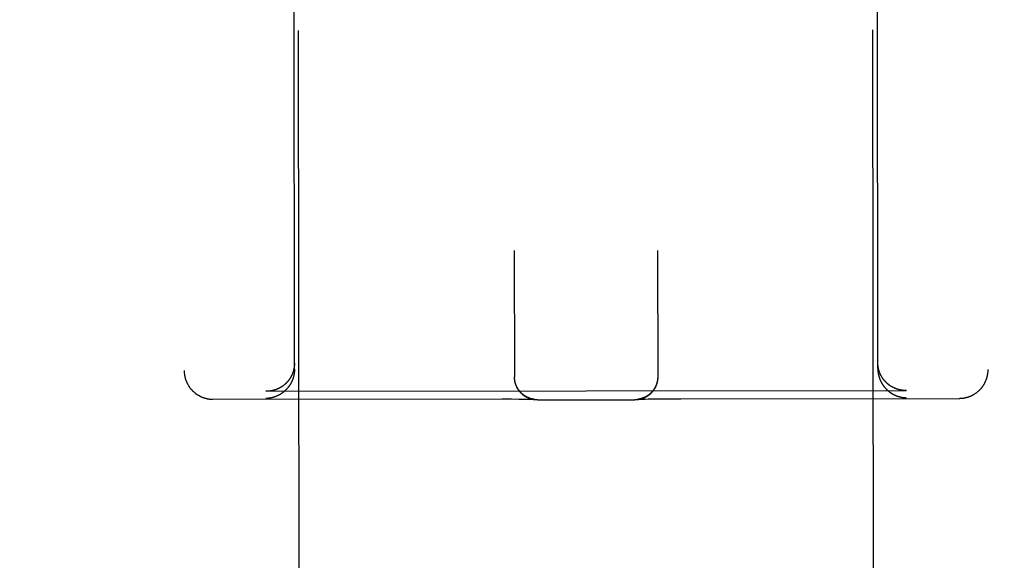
# Model space of a CAD drawing. Header units: inches. Extents: x 0 to 255, y -1 to 165.
# Tile 46 of 76: x 78.51 to 79.581, y 122.521 to 123.109. Entities that reach past the tile are written whole.
import ezdxf

# ---------------------------------------------------------------- set-up
doc = ezdxf.new("R2010")
doc.units = ezdxf.units.IN
doc.header["$LTSCALE"] = 14.034771
doc.header["$MEASUREMENT"] = 0
doc.linetypes.add('HIDDEN', pattern=[0.2, 0.1, -0.1])
doc.layers.get('0').update_dxf_attribs({"linetype": 'CONTINUOUS'})
for name, color, linetype in [('02___PRT_ALL_AXES', 7, 'CONTINUOUS'), ('DEFAULT_2', 8, 'HIDDEN'), ('DIMENSIONS', 7, 'CONTINUOUS')]:
    doc.layers.add(name, color=color, linetype=linetype)
doc.styles.get("Standard").update_dxf_attribs({"font": 'txt', "width": 0.8})
doc.dimstyles.new('DIMSTYLE_3', dxfattribs={"dimtxt": 1.170815, "dimasz": 1.501045, "dimexe": 0.09, "dimexo": 0.07, "dimgap": 0.039, "dimtad": 0, "dimtih": 1, "dimtoh": 1, "dimzin": 4, "dimdsep": 46, "dimtxsty": 'Standard', "dimblk": '_FILLED', "dimblk1": '_FILLED', "dimblk2": '_FILLED', "dimcen": 0.09, "dimadec": 0, "dimazin": 0, "dimtfac": 1, "dimtofl": 0, "dimtmove": 0, "dimatfit": 3, "dimldrblk": '_FILLED', "dimfxl": 0, "dimtolj": 1, "dimtzin": 4, "dimarcsym": 0})

# ---------------------------------------------------------------- blocks, each defined once
blk = doc.blocks.new('_FILLED')
at = {"color": 0, "linetype": 'ByBlock'}
blk.add_solid([(0, 0), (-1, 0.2), (-1, -0.2)], dxfattribs=at)
blk = doc.blocks.new('*D14')
at = {"layer": 'DIMENSIONS', "color": 2, "linetype": 'Continuous'}
for p, q in [((78.3576, 106.468), (75.3661, 106.468)), ((81.9826, 106.468), (84.9847, 106.468))]:
    blk.add_line(p, q, dxfattribs=at)
at = {"layer": 'DIMENSIONS', "color": 2, "linetype": 'Continuous', "xscale": 1.5010450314, "yscale": 1.5010450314, "zscale": 1.5010450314}
blk.add_blockref('_FILLED', (78.3576, 106.468), dxfattribs=at)
at = {"layer": 'DIMENSIONS', "color": 2, "linetype": 'Continuous', "xscale": 1.5010450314, "yscale": 1.5010450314, "zscale": 1.5010450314, "rotation": 180}
blk.add_blockref('_FILLED', (81.9826, 106.468), dxfattribs=at)
at = {"layer": 'DIMENSIONS', "color": 2, "linetype": 'Continuous', "insert": (74.7807, 107.0534), "char_height": 1.17082, "width": 3.746608, "attachment_point": 3, "line_spacing_factor": 0.9}
blk.add_mtext('3.63', dxfattribs=at)
blk = doc.blocks.new('*D17')
at = {"layer": 'DIMENSIONS', "color": 2, "linetype": 'Continuous'}
for p, q in [((68.9991, 124.767), (68.9991, 129.2729)), ((68.9991, 129.2729), (70.29, 129.2729)), ((68.9991, 123.642), (68.9991, 120.6399))]:
    blk.add_line(p, q, dxfattribs=at)
at = {"layer": 'DIMENSIONS', "color": 2, "linetype": 'Continuous', "xscale": 1.5010450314, "yscale": 1.5010450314, "zscale": 1.5010450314}
for p, rotation in [((68.9991, 124.767), 270), ((68.9991, 123.642), 90)]:
    blk.add_blockref('_FILLED', p, dxfattribs=dict(at, rotation=rotation))
at = {"layer": 'DIMENSIONS', "color": 2, "linetype": 'Continuous', "insert": (70.8754, 129.8583), "char_height": 1.17082, "width": 3.746608, "attachment_point": 1, "line_spacing_factor": 0.9}
blk.add_mtext('1.13', dxfattribs=at)

msp = doc.modelspace()

# ---------------------------------------------------------------- linework, layer by layer
at = {"layer": '02___PRT_ALL_AXES', "color": 8, "linetype": 'HIDDEN'}
for p, q in [((78.8577, 85.2039), (78.8124, 123.7039)), ((79.4827, 85.2046), (79.4374, 123.7046))]:
    msp.add_line(p, q, dxfattribs=at)
at = {"layer": 'DEFAULT_2', "color": 8, "linetype": 'HIDDEN'}
for p, q in [((78.6863, 124.6226), (78.6886, 122.7273)), ((79.5613, 124.6236), (79.5636, 122.7283)), ((78.8086, 122.7286), (78.8074, 123.7038)), ((79.4436, 122.7294), (79.4424, 123.7045)), ((79.0479, 122.8579), (79.0481, 122.7201)), ((79.2039, 122.8581), (79.2041, 122.7203)), ((79.0481, 122.7198), (79.0481, 122.7205)), ((79.0481, 122.7194), (79.0481, 122.7201)), ((79.0481, 122.719), (79.0481, 122.7198)), ((79.0481, 122.7187), (79.0481, 122.7194)), ((79.0481, 122.7183), (79.0481, 122.719)), ((79.2041, 122.7196), (79.204, 122.7188)), ((79.2041, 122.7207), (79.2041, 122.7199)), ((79.2041, 122.7203), (79.2041, 122.7196)), ((79.2041, 122.72), (79.2041, 122.7192)), ((78.7779, 122.7046), (78.7773, 122.7046)), ((78.7779, 122.7046), (79.4743, 122.7054)), ((79.4748, 122.7054), (79.4743, 122.7054)), ((78.7199, 122.696), (79.0346, 122.6963)), ((79.0346, 122.6963), (79.045, 122.6963)), ((79.045, 122.6963), (79.0528, 122.6962)), ((79.0528, 122.6962), (79.0582, 122.6961)), ((79.0582, 122.6961), (79.0618, 122.6961)), ((79.0618, 122.6961), (79.0641, 122.696)), ((79.0641, 122.696), (79.0658, 122.696)), ((79.0658, 122.696), (79.0671, 122.6959)), ((79.0671, 122.6959), (79.0679, 122.6959)), ((79.0678, 122.6961), (79.0677, 122.6961)), ((79.068, 122.6961), (79.0678, 122.6961)), ((79.0679, 122.6959), (79.0685, 122.6959)), ((79.0682, 122.696), (79.068, 122.6961)), ((79.0683, 122.696), (79.0682, 122.696)), ((79.0685, 122.696), (79.0683, 122.696)), ((79.0686, 122.696), (79.0685, 122.696)), ((79.0685, 122.6959), (79.069, 122.6958)), ((79.0688, 122.6959), (79.0686, 122.696)), ((79.0689, 122.6959), (79.0688, 122.6959)), ((79.069, 122.6959), (79.0689, 122.6959)), ((79.0691, 122.6959), (79.069, 122.6959)), ((79.069, 122.6958), (79.0694, 122.6958)), ((79.0693, 122.6959), (79.0691, 122.6959)), ((79.0694, 122.6959), (79.0693, 122.6959)), ((79.0695, 122.6958), (79.0694, 122.6959)), ((79.0694, 122.6958), (79.0696, 122.6958)), ((79.0696, 122.6958), (79.0695, 122.6958)), ((79.0696, 122.6958), (79.0698, 122.6958)), ((79.0697, 122.6958), (79.0696, 122.6958)), ((79.0696, 122.6958), (79.0696, 122.6958)), ((79.0698, 122.6958), (79.0697, 122.6958)), ((79.0698, 122.6958), (79.0699, 122.6958)), ((79.0698, 122.6958), (79.0698, 122.6958)), ((79.0699, 122.6958), (79.0699, 122.6958)), ((79.0699, 122.6958), (79.0699, 122.6958)), ((79.0699, 122.6958), (79.0699, 122.6958)), ((79.0731, 122.6952), (79.1792, 122.6953)), ((79.1824, 122.6959), (79.1823, 122.6959)), ((79.1823, 122.6959), (79.1823, 122.6959)), ((79.1823, 122.6959), (79.1823, 122.6959)), ((79.1823, 122.6959), (79.1823, 122.6959)), ((79.1823, 122.6959), (79.1823, 122.6959)), ((79.1823, 122.6959), (79.1824, 122.6959)), ((79.1824, 122.6959), (79.1826, 122.6959)), ((79.1826, 122.696), (79.1825, 122.6959)), ((79.1825, 122.6959), (79.1825, 122.6959)), ((79.1827, 122.696), (79.1826, 122.696)), ((79.1826, 122.6959), (79.1828, 122.696)), ((79.1828, 122.696), (79.1827, 122.696)), ((79.1829, 122.696), (79.1828, 122.696)), ((79.1828, 122.696), (79.1831, 122.696)), ((79.183, 122.696), (79.1829, 122.696)), ((79.1831, 122.696), (79.183, 122.696)), ((79.1833, 122.696), (79.1831, 122.696)), ((79.1831, 122.696), (79.1835, 122.696)), ((79.1834, 122.6961), (79.1833, 122.696)), ((79.1835, 122.6961), (79.1834, 122.6961)), ((79.1837, 122.6961), (79.1835, 122.6961)), ((79.1835, 122.696), (79.1841, 122.696)), ((79.1838, 122.6961), (79.1837, 122.6961)), ((79.184, 122.6962), (79.1838, 122.6961)), ((79.1841, 122.6962), (79.184, 122.6962)), ((79.1843, 122.6962), (79.1841, 122.6962)), ((79.1841, 122.696), (79.1849, 122.696)), ((79.1845, 122.6963), (79.1843, 122.6962)), ((79.1847, 122.6963), (79.1845, 122.6963)), ((79.1849, 122.696), (79.1862, 122.6961)), ((79.1862, 122.6961), (79.1878, 122.6961)), ((79.1878, 122.6961), (79.1902, 122.6962)), ((79.1902, 122.6962), (79.1936, 122.6963)), ((79.1936, 122.6963), (79.199, 122.6964)), ((79.199, 122.6964), (79.2067, 122.6965)), ((79.2067, 122.6965), (79.217, 122.6965)), ((79.217, 122.6965), (79.2291, 122.6966)), ((79.2291, 122.6966), (79.5324, 122.6969))]:
    msp.add_line(p, q, dxfattribs=at)
for points in [[(79.4442, 122.73), (79.4441, 122.7302), (79.4441, 122.7305), (79.444, 122.7308), (79.444, 122.731), (79.4439, 122.7313), (79.4439, 122.7316), (79.4439, 122.7319), (79.4438, 122.7321), (79.4438, 122.7324), (79.4437, 122.7327), (79.4437, 122.733), (79.4437, 122.7332), (79.4437, 122.7335), (79.4436, 122.7338), (79.4436, 122.7341), (79.4436, 122.7344), (79.4436, 122.7346), (79.4436, 122.7349), (79.4436, 122.7352), (79.4436, 122.7355), (79.4436, 122.7358), (79.4436, 122.7361)], [(78.6886, 122.7273), (78.6886, 122.7269), (78.6886, 122.7264), (78.6886, 122.726), (78.6886, 122.7255), (78.6886, 122.7251), (78.6887, 122.7246), (78.6887, 122.7242), (78.6888, 122.7237), (78.6888, 122.7233), (78.6889, 122.7228), (78.689, 122.7224), (78.689, 122.722), (78.6891, 122.7215), (78.6892, 122.7211), (78.6893, 122.7206), (78.6894, 122.7202), (78.6895, 122.7198), (78.6896, 122.7193), (78.6897, 122.7189), (78.6898, 122.7185), (78.69, 122.718), (78.6901, 122.7176), (78.6902, 122.7172), (78.6904, 122.7168), (78.6905, 122.7164), (78.6907, 122.7159), (78.6909, 122.7155), (78.691, 122.7151), (78.6912, 122.7147), (78.6914, 122.7143), (78.6916, 122.7139), (78.6918, 122.7135), (78.692, 122.7131), (78.6922, 122.7127), (78.6924, 122.7123), (78.6926, 122.7119), (78.6928, 122.7115), (78.6931, 122.7111), (78.6933, 122.7107), (78.6935, 122.7104), (78.6938, 122.71), (78.694, 122.7096), (78.6943, 122.7093), (78.6945, 122.7089), (78.6948, 122.7085), (78.6951, 122.7082), (78.6953, 122.7078), (78.6956, 122.7075), (78.6959, 122.7071), (78.6962, 122.7068), (78.6965, 122.7065), (78.6968, 122.7061), (78.6971, 122.7058), (78.6974, 122.7055), (78.6977, 122.7052), (78.698, 122.7049), (78.6983, 122.7046), (78.6987, 122.7043), (78.699, 122.704), (78.6993, 122.7037), (78.6997, 122.7034), (78.7, 122.7031), (78.7003, 122.7028), (78.7007, 122.7025), (78.701, 122.7023), (78.7014, 122.702), (78.7017, 122.7018), (78.7021, 122.7015), (78.7025, 122.7013), (78.7028, 122.701), (78.7032, 122.7008), (78.7036, 122.7005), (78.704, 122.7003), (78.7044, 122.7001), (78.7047, 122.6999), (78.7051, 122.6997), (78.7055, 122.6995), (78.7059, 122.6993), (78.7063, 122.6991), (78.7067, 122.6989), (78.7071, 122.6987), (78.7075, 122.6985), (78.7079, 122.6984), (78.7083, 122.6982), (78.7087, 122.698), (78.7091, 122.6979), (78.7096, 122.6977), (78.71, 122.6976), (78.7104, 122.6974), (78.7108, 122.6973), (78.7112, 122.6972), (78.7116, 122.6971), (78.712, 122.697), (78.7124, 122.6969), (78.7128, 122.6968), (78.7132, 122.6967), (78.7136, 122.6966), (78.714, 122.6965), (78.7144, 122.6965), (78.7148, 122.6964), (78.7151, 122.6963), (78.7155, 122.6963), (78.7159, 122.6962), (78.7163, 122.6962), (78.7166, 122.6962), (78.717, 122.6961), (78.7174, 122.6961), (78.7177, 122.6961), (78.7181, 122.696), (78.7184, 122.696), (78.7188, 122.696), (78.7192, 122.696), (78.7195, 122.696), (78.7199, 122.696)], [(78.8086, 122.7353), (78.8086, 122.735), (78.8086, 122.7348), (78.8085, 122.7345), (78.8085, 122.7342), (78.8085, 122.7339), (78.8085, 122.7336), (78.8085, 122.7333), (78.8085, 122.7331), (78.8085, 122.7328), (78.8084, 122.7325), (78.8084, 122.7322), (78.8084, 122.7319), (78.8083, 122.7317), (78.8083, 122.7314), (78.8083, 122.7311), (78.8082, 122.7308), (78.8082, 122.7306), (78.8082, 122.7303), (78.8081, 122.73), (78.8081, 122.7298), (78.808, 122.7295), (78.808, 122.7292), (78.8079, 122.729), (78.8079, 122.7287), (78.8078, 122.7284), (78.8077, 122.7282), (78.8077, 122.7279), (78.8076, 122.7277), (78.8075, 122.7274), (78.8075, 122.7272), (78.8074, 122.7269), (78.8073, 122.7267), (78.8073, 122.7264), (78.8072, 122.7262), (78.8071, 122.7259), (78.807, 122.7257), (78.807, 122.7254), (78.8069, 122.7252), (78.8068, 122.7249), (78.8067, 122.7247), (78.8066, 122.7245), (78.8065, 122.7242), (78.8064, 122.724), (78.8063, 122.7238), (78.8062, 122.7235), (78.8061, 122.7233), (78.8061, 122.7231), (78.806, 122.7229), (78.8059, 122.7226), (78.8058, 122.7224), (78.8057, 122.7222), (78.8055, 122.722), (78.8054, 122.7217), (78.8053, 122.7215), (78.8052, 122.7213), (78.8051, 122.7211), (78.805, 122.7209), (78.8049, 122.7207), (78.8048, 122.7205), (78.8047, 122.7203), (78.8045, 122.72), (78.8044, 122.7198), (78.8043, 122.7196), (78.8042, 122.7194), (78.8041, 122.7192), (78.8039, 122.719), (78.8038, 122.7188), (78.8037, 122.7186), (78.8036, 122.7185), (78.8034, 122.7183), (78.8033, 122.7181), (78.8032, 122.7179), (78.8031, 122.7177), (78.8029, 122.7175), (78.8028, 122.7173), (78.8027, 122.7171), (78.8025, 122.717), (78.8024, 122.7168), (78.8023, 122.7166), (78.8021, 122.7164), (78.802, 122.7162), (78.8018, 122.7161), (78.8017, 122.7159), (78.8016, 122.7157), (78.8014, 122.7155), (78.8013, 122.7154), (78.8011, 122.7152), (78.801, 122.715), (78.8009, 122.7149), (78.8007, 122.7147), (78.8006, 122.7146), (78.8004, 122.7144), (78.8003, 122.7142), (78.8001, 122.7141), (78.8, 122.7139), (78.7998, 122.7138), (78.7997, 122.7136), (78.7995, 122.7135), (78.7994, 122.7133), (78.7992, 122.7132), (78.799, 122.713), (78.7989, 122.7129), (78.7987, 122.7127), (78.7986, 122.7126), (78.7984, 122.7124), (78.7983, 122.7123), (78.7981, 122.7122), (78.798, 122.712), (78.7978, 122.7119), (78.7976, 122.7118), (78.7975, 122.7116), (78.7973, 122.7115), (78.7971, 122.7114), (78.797, 122.7112), (78.7968, 122.7111), (78.7967, 122.711), (78.7965, 122.7108), (78.7963, 122.7107), (78.7962, 122.7106), (78.796, 122.7105), (78.7958, 122.7104), (78.7957, 122.7102), (78.7955, 122.7101), (78.7953, 122.71), (78.7952, 122.7099), (78.795, 122.7098), (78.7948, 122.7097), (78.7947, 122.7095), (78.7945, 122.7094), (78.7943, 122.7093), (78.7941, 122.7092), (78.794, 122.7091), (78.7938, 122.709), (78.7936, 122.7089), (78.7935, 122.7088), (78.7933, 122.7087), (78.7931, 122.7086), (78.7929, 122.7085), (78.7928, 122.7084), (78.7926, 122.7083), (78.7924, 122.7082), (78.7922, 122.7081), (78.7921, 122.708), (78.7919, 122.7079), (78.7917, 122.7079), (78.7915, 122.7078), (78.7913, 122.7077), (78.7912, 122.7076), (78.791, 122.7075), (78.7908, 122.7074), (78.7906, 122.7073), (78.7905, 122.7073), (78.7903, 122.7072), (78.7901, 122.7071), (78.7899, 122.707), (78.7897, 122.707), (78.7896, 122.7069), (78.7894, 122.7068), (78.7892, 122.7067), (78.789, 122.7067), (78.7888, 122.7066), (78.7887, 122.7065), (78.7885, 122.7065), (78.7883, 122.7064), (78.7881, 122.7063), (78.7879, 122.7063), (78.7878, 122.7062), (78.7876, 122.7061), (78.7874, 122.7061), (78.7872, 122.706), (78.787, 122.706), (78.7868, 122.7059), (78.7867, 122.7059), (78.7865, 122.7058), (78.7863, 122.7058), (78.7861, 122.7057), (78.7859, 122.7057), (78.7857, 122.7056), (78.7856, 122.7056), (78.7854, 122.7055), (78.7852, 122.7055), (78.785, 122.7054), (78.7848, 122.7054), (78.7846, 122.7053), (78.7845, 122.7053), (78.7843, 122.7053), (78.7841, 122.7052), (78.7839, 122.7052), (78.7837, 122.7051), (78.7835, 122.7051), (78.7834, 122.7051), (78.7832, 122.705), (78.783, 122.705), (78.7828, 122.705), (78.7826, 122.705), (78.7824, 122.7049), (78.7822, 122.7049), (78.7821, 122.7049), (78.7819, 122.7049)], [(78.8086, 122.7286), (78.8086, 122.7283), (78.8086, 122.728), (78.8086, 122.7277), (78.8085, 122.7275), (78.8085, 122.7272), (78.8085, 122.7269), (78.8085, 122.7266), (78.8085, 122.7263), (78.8085, 122.726), (78.8084, 122.7258), (78.8084, 122.7255), (78.8084, 122.7252), (78.8084, 122.7249), (78.8083, 122.7247), (78.8083, 122.7244), (78.8082, 122.7241), (78.8082, 122.7238), (78.8082, 122.7236), (78.8081, 122.7233), (78.8081, 122.723), (78.808, 122.7228), (78.808, 122.7225), (78.8079, 122.7222), (78.8079, 122.722), (78.8078, 122.7217), (78.8077, 122.7214), (78.8077, 122.7212), (78.8076, 122.7209), (78.8076, 122.7207), (78.8075, 122.7204), (78.8074, 122.7201), (78.8073, 122.7199), (78.8073, 122.7196), (78.8072, 122.7194), (78.8071, 122.7191), (78.807, 122.7189), (78.807, 122.7187), (78.8069, 122.7184), (78.8068, 122.7182), (78.8067, 122.7179), (78.8066, 122.7177), (78.8065, 122.7174), (78.8064, 122.7172), (78.8063, 122.717), (78.8063, 122.7167), (78.8062, 122.7165), (78.8061, 122.7163), (78.806, 122.716), (78.8059, 122.7158), (78.8058, 122.7156), (78.8057, 122.7154), (78.8056, 122.7151), (78.8054, 122.7149), (78.8053, 122.7147), (78.8052, 122.7145), (78.8051, 122.7143), (78.805, 122.714), (78.8049, 122.7138), (78.8048, 122.7136), (78.8047, 122.7134), (78.8046, 122.7132), (78.8044, 122.713), (78.8043, 122.7128), (78.8042, 122.7126), (78.8041, 122.7124), (78.804, 122.7122), (78.8038, 122.712), (78.8037, 122.7118), (78.8036, 122.7116), (78.8035, 122.7114), (78.8033, 122.7112), (78.8032, 122.711), (78.8031, 122.7108), (78.8029, 122.7106), (78.8028, 122.7104), (78.8027, 122.7102), (78.8025, 122.71), (78.8024, 122.7098), (78.8023, 122.7097), (78.8021, 122.7095), (78.802, 122.7093), (78.8019, 122.7091), (78.8017, 122.7089), (78.8016, 122.7088), (78.8014, 122.7086), (78.8013, 122.7084), (78.8011, 122.7082), (78.801, 122.7081), (78.8009, 122.7079), (78.8007, 122.7077), (78.8006, 122.7076), (78.8004, 122.7074), (78.8003, 122.7072), (78.8001, 122.7071), (78.8, 122.7069), (78.7998, 122.7067), (78.7997, 122.7066), (78.7995, 122.7064), (78.7994, 122.7063), (78.7992, 122.7061), (78.7991, 122.706), (78.7989, 122.7058), (78.7987, 122.7057), (78.7986, 122.7055), (78.7984, 122.7054), (78.7983, 122.7052), (78.7981, 122.7051), (78.798, 122.7049), (78.7978, 122.7048), (78.7976, 122.7046), (78.7975, 122.7045), (78.7973, 122.7044), (78.7972, 122.7042), (78.797, 122.7041), (78.7968, 122.704), (78.7967, 122.7038), (78.7965, 122.7037), (78.7963, 122.7036), (78.7962, 122.7034), (78.796, 122.7033), (78.7958, 122.7032), (78.7957, 122.7031), (78.7955, 122.7029), (78.7953, 122.7028), (78.7952, 122.7027), (78.795, 122.7026), (78.7948, 122.7025), (78.7947, 122.7023), (78.7945, 122.7022), (78.7943, 122.7021), (78.7941, 122.702), (78.794, 122.7019), (78.7938, 122.7018), (78.7936, 122.7017), (78.7935, 122.7016), (78.7933, 122.7015), (78.7931, 122.7013), (78.7929, 122.7012), (78.7928, 122.7011), (78.7926, 122.701), (78.7924, 122.7009), (78.7922, 122.7008), (78.7921, 122.7007), (78.7919, 122.7006), (78.7917, 122.7005), (78.7915, 122.7005), (78.7914, 122.7004), (78.7912, 122.7003), (78.791, 122.7002), (78.7908, 122.7001), (78.7906, 122.7), (78.7905, 122.6999), (78.7903, 122.6998), (78.7901, 122.6997), (78.7899, 122.6997), (78.7897, 122.6996), (78.7896, 122.6995), (78.7894, 122.6994), (78.7892, 122.6993), (78.789, 122.6993), (78.7888, 122.6992), (78.7887, 122.6991), (78.7885, 122.699), (78.7883, 122.699), (78.7881, 122.6989), (78.7879, 122.6988), (78.7878, 122.6988), (78.7876, 122.6987), (78.7874, 122.6986), (78.7872, 122.6986), (78.787, 122.6985), (78.7868, 122.6984), (78.7867, 122.6984), (78.7865, 122.6983), (78.7863, 122.6983), (78.7861, 122.6982), (78.7859, 122.6981), (78.7857, 122.6981), (78.7856, 122.698), (78.7854, 122.698), (78.7852, 122.6979), (78.785, 122.6979), (78.7848, 122.6978), (78.7846, 122.6978), (78.7845, 122.6977), (78.7843, 122.6977), (78.7841, 122.6976), (78.7839, 122.6976), (78.7837, 122.6976), (78.7835, 122.6975), (78.7834, 122.6975), (78.7832, 122.6974), (78.783, 122.6974), (78.7828, 122.6974), (78.7826, 122.6973), (78.7824, 122.6973), (78.7823, 122.6973), (78.7821, 122.6972), (78.7819, 122.6972)], [(79.4436, 122.7294), (79.4436, 122.7291), (79.4436, 122.7288), (79.4436, 122.7285), (79.4436, 122.7282), (79.4436, 122.7279), (79.4436, 122.7276), (79.4436, 122.7274), (79.4437, 122.7271), (79.4437, 122.7268), (79.4437, 122.7265), (79.4437, 122.7262), (79.4438, 122.726), (79.4438, 122.7257), (79.4438, 122.7254), (79.4439, 122.7251), (79.4439, 122.7249), (79.4439, 122.7246), (79.444, 122.7243), (79.444, 122.724), (79.4441, 122.7238), (79.4441, 122.7235), (79.4442, 122.7232), (79.4442, 122.723), (79.4443, 122.7227), (79.4443, 122.7224), (79.4444, 122.7222), (79.4445, 122.7219), (79.4445, 122.7217), (79.4446, 122.7214), (79.4447, 122.7212), (79.4447, 122.7209), (79.4448, 122.7206), (79.4449, 122.7204), (79.445, 122.7201), (79.445, 122.7199), (79.4451, 122.7196), (79.4452, 122.7194), (79.4453, 122.7192), (79.4454, 122.7189), (79.4455, 122.7187), (79.4455, 122.7184), (79.4456, 122.7182), (79.4457, 122.718), (79.4458, 122.7177), (79.4459, 122.7175), (79.446, 122.7173), (79.4461, 122.717), (79.4462, 122.7168), (79.4463, 122.7166), (79.4464, 122.7163), (79.4465, 122.7161), (79.4466, 122.7159), (79.4467, 122.7157), (79.4468, 122.7154), (79.4469, 122.7152), (79.447, 122.715), (79.4472, 122.7148), (79.4473, 122.7146), (79.4474, 122.7144), (79.4475, 122.7142), (79.4476, 122.7139), (79.4477, 122.7137), (79.4479, 122.7135), (79.448, 122.7133), (79.4481, 122.7131), (79.4482, 122.7129), (79.4483, 122.7127), (79.4485, 122.7125), (79.4486, 122.7123), (79.4487, 122.7121), (79.4488, 122.7119), (79.449, 122.7117), (79.4491, 122.7115), (79.4492, 122.7113), (79.4494, 122.7112), (79.4495, 122.711), (79.4496, 122.7108), (79.4498, 122.7106), (79.4499, 122.7104), (79.45, 122.7102), (79.4502, 122.7101), (79.4503, 122.7099), (79.4505, 122.7097), (79.4506, 122.7095), (79.4507, 122.7093), (79.4509, 122.7092), (79.451, 122.709), (79.4512, 122.7088), (79.4513, 122.7087), (79.4515, 122.7085), (79.4516, 122.7083), (79.4518, 122.7082), (79.4519, 122.708), (79.4521, 122.7078), (79.4522, 122.7077), (79.4524, 122.7075), (79.4525, 122.7074), (79.4527, 122.7072), (79.4528, 122.707), (79.453, 122.7069), (79.4531, 122.7067), (79.4533, 122.7066), (79.4534, 122.7064), (79.4536, 122.7063), (79.4538, 122.7061), (79.4539, 122.706), (79.4541, 122.7058), (79.4542, 122.7057), (79.4544, 122.7056), (79.4546, 122.7054), (79.4547, 122.7053), (79.4549, 122.7051), (79.455, 122.705), (79.4552, 122.7049), (79.4554, 122.7047), (79.4555, 122.7046), (79.4557, 122.7045), (79.4559, 122.7043), (79.456, 122.7042), (79.4562, 122.7041), (79.4564, 122.704), (79.4565, 122.7038), (79.4567, 122.7037), (79.4569, 122.7036), (79.457, 122.7035), (79.4572, 122.7034), (79.4574, 122.7032), (79.4575, 122.7031), (79.4577, 122.703), (79.4579, 122.7029), (79.458, 122.7028), (79.4582, 122.7027), (79.4584, 122.7026), (79.4586, 122.7024), (79.4587, 122.7023), (79.4589, 122.7022), (79.4591, 122.7021), (79.4593, 122.702), (79.4594, 122.7019), (79.4596, 122.7018), (79.4598, 122.7017), (79.46, 122.7016), (79.4601, 122.7015), (79.4603, 122.7014), (79.4605, 122.7013), (79.4607, 122.7012), (79.4608, 122.7011), (79.461, 122.7011), (79.4612, 122.701), (79.4614, 122.7009), (79.4616, 122.7008), (79.4617, 122.7007), (79.4619, 122.7006), (79.4621, 122.7005), (79.4623, 122.7005), (79.4625, 122.7004), (79.4626, 122.7003), (79.4628, 122.7002), (79.463, 122.7001), (79.4632, 122.7001), (79.4634, 122.7), (79.4635, 122.6999), (79.4637, 122.6998), (79.4639, 122.6998), (79.4641, 122.6997), (79.4643, 122.6996), (79.4644, 122.6996), (79.4646, 122.6995), (79.4648, 122.6994), (79.465, 122.6994), (79.4652, 122.6993), (79.4654, 122.6992), (79.4655, 122.6992), (79.4657, 122.6991), (79.4659, 122.6991), (79.4661, 122.699), (79.4663, 122.6989), (79.4665, 122.6989), (79.4666, 122.6988), (79.4668, 122.6988), (79.467, 122.6987), (79.4672, 122.6987), (79.4674, 122.6986), (79.4676, 122.6986), (79.4677, 122.6985), (79.4679, 122.6985), (79.4681, 122.6985), (79.4683, 122.6984), (79.4685, 122.6984), (79.4687, 122.6983), (79.4688, 122.6983), (79.469, 122.6982), (79.4692, 122.6982), (79.4694, 122.6982), (79.4696, 122.6981), (79.4698, 122.6981), (79.4699, 122.6981), (79.4701, 122.698), (79.4703, 122.698)], [(79.4743, 122.7054), (79.4741, 122.7054), (79.4739, 122.7054), (79.4738, 122.7054), (79.4736, 122.7054), (79.4734, 122.7054), (79.4732, 122.7054), (79.473, 122.7054), (79.4729, 122.7054), (79.4727, 122.7055), (79.4725, 122.7055), (79.4723, 122.7055), (79.4721, 122.7055), (79.472, 122.7055), (79.4718, 122.7055), (79.4716, 122.7055), (79.4714, 122.7055), (79.4712, 122.7056), (79.471, 122.7056), (79.4709, 122.7056), (79.4707, 122.7056), (79.4705, 122.7056), (79.4703, 122.7057), (79.4701, 122.7057), (79.4699, 122.7057), (79.4698, 122.7057), (79.4696, 122.7058), (79.4694, 122.7058), (79.4692, 122.7058), (79.469, 122.7059), (79.4688, 122.7059), (79.4687, 122.7059), (79.4685, 122.706), (79.4683, 122.706), (79.4681, 122.706), (79.4679, 122.7061), (79.4677, 122.7061), (79.4676, 122.7061), (79.4674, 122.7062), (79.4672, 122.7062), (79.467, 122.7063), (79.4668, 122.7063), (79.4666, 122.7064), (79.4664, 122.7064), (79.4663, 122.7065), (79.4661, 122.7065), (79.4659, 122.7066), (79.4657, 122.7066), (79.4655, 122.7067), (79.4653, 122.7067), (79.4652, 122.7068), (79.465, 122.7068), (79.4648, 122.7069), (79.4646, 122.7069), (79.4644, 122.707), (79.4643, 122.7071), (79.4641, 122.7071), (79.4639, 122.7072), (79.4637, 122.7073), (79.4635, 122.7073), (79.4633, 122.7074), (79.4632, 122.7075), (79.463, 122.7075), (79.4628, 122.7076), (79.4626, 122.7077), (79.4624, 122.7077), (79.4623, 122.7078), (79.4621, 122.7079), (79.4619, 122.708), (79.4617, 122.7081), (79.4615, 122.7081), (79.4614, 122.7082), (79.4612, 122.7083), (79.461, 122.7084), (79.4608, 122.7085), (79.4607, 122.7086), (79.4605, 122.7086), (79.4603, 122.7087), (79.4601, 122.7088), (79.46, 122.7089), (79.4598, 122.709), (79.4596, 122.7091), (79.4594, 122.7092), (79.4593, 122.7093), (79.4591, 122.7094), (79.4589, 122.7095), (79.4587, 122.7096), (79.4586, 122.7097), (79.4584, 122.7098), (79.4582, 122.7099), (79.458, 122.71), (79.4579, 122.7101), (79.4577, 122.7102), (79.4575, 122.7103), (79.4574, 122.7104), (79.4572, 122.7105), (79.457, 122.7107), (79.4568, 122.7108), (79.4567, 122.7109), (79.4565, 122.711), (79.4563, 122.7111), (79.4562, 122.7112), (79.456, 122.7114), (79.4558, 122.7115), (79.4557, 122.7116), (79.4555, 122.7117), (79.4554, 122.7119), (79.4552, 122.712), (79.455, 122.7121), (79.4549, 122.7123), (79.4547, 122.7124), (79.4545, 122.7125), (79.4544, 122.7127), (79.4542, 122.7128), (79.4541, 122.7129), (79.4539, 122.7131), (79.4537, 122.7132), (79.4536, 122.7134), (79.4534, 122.7135), (79.4533, 122.7136), (79.4531, 122.7138), (79.453, 122.7139), (79.4528, 122.7141), (79.4527, 122.7142), (79.4525, 122.7144), (79.4524, 122.7145), (79.4522, 122.7147), (79.4521, 122.7148), (79.4519, 122.715), (79.4518, 122.7152), (79.4516, 122.7153), (79.4515, 122.7155), (79.4513, 122.7156), (79.4512, 122.7158), (79.451, 122.716), (79.4509, 122.7161), (79.4507, 122.7163), (79.4506, 122.7165), (79.4505, 122.7167), (79.4503, 122.7168), (79.4502, 122.717), (79.45, 122.7172), (79.4499, 122.7174), (79.4498, 122.7175), (79.4496, 122.7177), (79.4495, 122.7179), (79.4494, 122.7181), (79.4492, 122.7183), (79.4491, 122.7185), (79.449, 122.7186), (79.4488, 122.7188), (79.4487, 122.719), (79.4486, 122.7192), (79.4485, 122.7194), (79.4483, 122.7196), (79.4482, 122.7198), (79.4481, 122.72), (79.448, 122.7202), (79.4478, 122.7204), (79.4477, 122.7206), (79.4476, 122.7208), (79.4475, 122.721), (79.4474, 122.7212), (79.4473, 122.7214), (79.4471, 122.7216), (79.447, 122.7219), (79.4469, 122.7221), (79.4468, 122.7223), (79.4467, 122.7225), (79.4466, 122.7227), (79.4465, 122.7229), (79.4464, 122.7232), (79.4463, 122.7234), (79.4462, 122.7236), (79.4461, 122.7238), (79.446, 122.7241), (79.4459, 122.7243), (79.4458, 122.7245), (79.4457, 122.7248), (79.4456, 122.725), (79.4455, 122.7252), (79.4454, 122.7255), (79.4454, 122.7257), (79.4453, 122.7259), (79.4452, 122.7262), (79.4451, 122.7264), (79.445, 122.7267), (79.445, 122.7269), (79.4449, 122.7272), (79.4448, 122.7274), (79.4447, 122.7277), (79.4447, 122.7279), (79.4446, 122.7282), (79.4445, 122.7284), (79.4445, 122.7287), (79.4444, 122.7289), (79.4443, 122.7292), (79.4443, 122.7294), (79.4442, 122.7297), (79.4442, 122.73)], [(79.5324, 122.6969), (79.5327, 122.6969), (79.533, 122.697), (79.5334, 122.697), (79.5338, 122.697), (79.5341, 122.697), (79.5345, 122.697), (79.5349, 122.697), (79.5352, 122.6971), (79.5356, 122.6971), (79.536, 122.6972), (79.5363, 122.6972), (79.5367, 122.6973), (79.5371, 122.6973), (79.5375, 122.6974), (79.5378, 122.6974), (79.5382, 122.6975), (79.5386, 122.6976), (79.539, 122.6977), (79.5394, 122.6978), (79.5398, 122.6978), (79.5402, 122.698), (79.5406, 122.6981), (79.541, 122.6982), (79.5414, 122.6983), (79.5418, 122.6984), (79.5422, 122.6986), (79.5426, 122.6987), (79.543, 122.6988), (79.5435, 122.699), (79.5439, 122.6992), (79.5443, 122.6993), (79.5447, 122.6995), (79.5451, 122.6997), (79.5455, 122.6999), (79.5459, 122.7001), (79.5463, 122.7002), (79.5467, 122.7004), (79.5471, 122.7007), (79.5475, 122.7009), (79.5478, 122.7011), (79.5482, 122.7013), (79.5486, 122.7015), (79.549, 122.7018), (79.5493, 122.702), (79.5497, 122.7022), (79.5501, 122.7025), (79.5504, 122.7027), (79.5508, 122.703), (79.5511, 122.7033), (79.5515, 122.7035), (79.5518, 122.7038), (79.5522, 122.7041), (79.5525, 122.7044), (79.5529, 122.7047), (79.5532, 122.705), (79.5535, 122.7053), (79.5538, 122.7056), (79.5542, 122.7059), (79.5545, 122.7062), (79.5548, 122.7065), (79.5551, 122.7068), (79.5554, 122.7071), (79.5557, 122.7075), (79.556, 122.7078), (79.5563, 122.7082), (79.5566, 122.7085), (79.5568, 122.7088), (79.5571, 122.7092), (79.5574, 122.7096), (79.5576, 122.7099), (79.5579, 122.7103), (79.5581, 122.7106), (79.5584, 122.711), (79.5586, 122.7114), (79.5589, 122.7118), (79.5591, 122.7121), (79.5593, 122.7125), (79.5596, 122.7129), (79.5598, 122.7133), (79.56, 122.7137), (79.5602, 122.7141), (79.5604, 122.7145), (79.5606, 122.7149), (79.5608, 122.7153), (79.5609, 122.7157), (79.5611, 122.7161), (79.5613, 122.7165), (79.5615, 122.717), (79.5616, 122.7174), (79.5618, 122.7178), (79.5619, 122.7182), (79.5621, 122.7186), (79.5622, 122.7191), (79.5623, 122.7195), (79.5624, 122.7199), (79.5626, 122.7204), (79.5627, 122.7208), (79.5628, 122.7212), (79.5629, 122.7217), (79.563, 122.7221), (79.563, 122.7225), (79.5631, 122.723), (79.5632, 122.7234), (79.5633, 122.7239), (79.5633, 122.7243), (79.5634, 122.7248), (79.5634, 122.7252), (79.5635, 122.7257), (79.5635, 122.7261), (79.5635, 122.7266), (79.5635, 122.727), (79.5636, 122.7275), (79.5636, 122.7279), (79.5636, 122.7283)], [(79.0677, 122.6961), (79.0675, 122.6962), (79.0674, 122.6962), (79.0672, 122.6962), (79.0671, 122.6963), (79.067, 122.6963), (79.0669, 122.6963), (79.0668, 122.6964), (79.0666, 122.6964), (79.0665, 122.6964), (79.0664, 122.6965), (79.0662, 122.6965), (79.0661, 122.6965), (79.0659, 122.6966), (79.0658, 122.6966), (79.0656, 122.6967), (79.0655, 122.6967), (79.0653, 122.6968), (79.0651, 122.6968), (79.0649, 122.6969), (79.0648, 122.697), (79.0646, 122.697), (79.0644, 122.6971), (79.0642, 122.6972), (79.064, 122.6973), (79.0638, 122.6973), (79.0636, 122.6974), (79.0633, 122.6975), (79.0631, 122.6976), (79.0629, 122.6977), (79.0627, 122.6978), (79.0624, 122.6979), (79.0622, 122.698), (79.0619, 122.6981), (79.0617, 122.6983), (79.0614, 122.6984), (79.0612, 122.6985), (79.0609, 122.6987), (79.0607, 122.6988), (79.0604, 122.699), (79.0601, 122.6992), (79.0598, 122.6993), (79.0595, 122.6995), (79.0592, 122.6997), (79.0589, 122.6999), (79.0586, 122.7001), (79.0583, 122.7003), (79.058, 122.7006), (79.0578, 122.7008), (79.0575, 122.701), (79.0572, 122.7012), (79.0569, 122.7015), (79.0566, 122.7017), (79.0563, 122.702), (79.0561, 122.7022), (79.0558, 122.7025), (79.0555, 122.7027), (79.0553, 122.703), (79.055, 122.7033), (79.0548, 122.7035), (79.0545, 122.7038), (79.0543, 122.7041), (79.054, 122.7044), (79.0538, 122.7046), (79.0535, 122.7049), (79.0533, 122.7052), (79.0531, 122.7055), (79.0529, 122.7058), (79.0526, 122.7061), (79.0524, 122.7064), (79.0522, 122.7067), (79.052, 122.7071), (79.0518, 122.7074), (79.0516, 122.7077), (79.0514, 122.708), (79.0512, 122.7083), (79.0511, 122.7087), (79.0509, 122.709), (79.0507, 122.7093), (79.0506, 122.7097), (79.0504, 122.71), (79.0502, 122.7103), (79.0501, 122.7107), (79.0499, 122.711), (79.0498, 122.7114), (79.0497, 122.7117), (79.0495, 122.7121), (79.0494, 122.7124), (79.0493, 122.7128), (79.0492, 122.7131), (79.0491, 122.7135), (79.049, 122.7139), (79.0489, 122.7142), (79.0488, 122.7146), (79.0487, 122.715), (79.0486, 122.7153), (79.0485, 122.7157), (79.0485, 122.7161), (79.0484, 122.7164), (79.0484, 122.7168), (79.0483, 122.7172), (79.0483, 122.7175), (79.0482, 122.7179), (79.0482, 122.7183), (79.0481, 122.7187)], [(79.0731, 122.6952), (79.0727, 122.6952), (79.0724, 122.6952), (79.072, 122.6952), (79.0716, 122.6952), (79.0713, 122.6952), (79.0709, 122.6953), (79.0705, 122.6953), (79.0702, 122.6953), (79.0698, 122.6954), (79.0694, 122.6954), (79.0691, 122.6955), (79.0687, 122.6955), (79.0684, 122.6956), (79.068, 122.6957), (79.0676, 122.6958), (79.0673, 122.6958), (79.0669, 122.6959), (79.0666, 122.696), (79.0662, 122.6961), (79.0659, 122.6962), (79.0655, 122.6963), (79.0652, 122.6964), (79.0648, 122.6966), (79.0645, 122.6967), (79.0642, 122.6968), (79.0638, 122.6969), (79.0635, 122.6971), (79.0632, 122.6972), (79.0628, 122.6974), (79.0625, 122.6975), (79.0622, 122.6977), (79.0618, 122.6978), (79.0615, 122.698), (79.0612, 122.6982), (79.0609, 122.6983), (79.0606, 122.6985), (79.0603, 122.6987), (79.06, 122.6989), (79.0597, 122.6991), (79.0594, 122.6993), (79.0591, 122.6995), (79.0588, 122.6997), (79.0585, 122.6999), (79.0582, 122.7001), (79.0579, 122.7003), (79.0576, 122.7005), (79.0573, 122.7007), (79.057, 122.701), (79.0568, 122.7012), (79.0565, 122.7014), (79.0562, 122.7017), (79.056, 122.7019), (79.0557, 122.7022), (79.0555, 122.7024), (79.0552, 122.7027), (79.055, 122.7029), (79.0547, 122.7032), (79.0545, 122.7035), (79.0542, 122.7037), (79.054, 122.704), (79.0538, 122.7043), (79.0535, 122.7046), (79.0533, 122.7049), (79.0531, 122.7051), (79.0529, 122.7054), (79.0527, 122.7057), (79.0525, 122.706), (79.0523, 122.7063), (79.0521, 122.7066), (79.0519, 122.7069), (79.0517, 122.7072), (79.0515, 122.7076), (79.0513, 122.7079), (79.0511, 122.7082), (79.051, 122.7085), (79.0508, 122.7088), (79.0506, 122.7092), (79.0505, 122.7095), (79.0503, 122.7098), (79.0502, 122.7101), (79.05, 122.7105), (79.0499, 122.7108), (79.0498, 122.7112), (79.0496, 122.7115), (79.0495, 122.7118), (79.0494, 122.7122), (79.0493, 122.7125), (79.0492, 122.7129), (79.0491, 122.7132), (79.049, 122.7136), (79.0489, 122.7139), (79.0488, 122.7143), (79.0487, 122.7146), (79.0486, 122.715), (79.0485, 122.7154), (79.0485, 122.7157), (79.0484, 122.7161), (79.0484, 122.7165), (79.0483, 122.7168), (79.0483, 122.7172), (79.0482, 122.7175), (79.0482, 122.7179), (79.0481, 122.7183)], [(79.204, 122.7192), (79.204, 122.7184), (79.204, 122.7181), (79.2039, 122.7177), (79.2039, 122.7173), (79.2039, 122.717), (79.2038, 122.7166), (79.2038, 122.7162), (79.2037, 122.7159), (79.2036, 122.7155), (79.2035, 122.7152), (79.2035, 122.7148), (79.2034, 122.7145), (79.2033, 122.7141), (79.2032, 122.7137), (79.2031, 122.7134), (79.203, 122.713), (79.2029, 122.7127), (79.2028, 122.7124), (79.2027, 122.712), (79.2025, 122.7117), (79.2024, 122.7113), (79.2023, 122.711), (79.2021, 122.7107), (79.202, 122.7103), (79.2019, 122.71), (79.2017, 122.7097), (79.2016, 122.7093), (79.2014, 122.709), (79.2012, 122.7087), (79.2011, 122.7084), (79.2009, 122.7081), (79.2007, 122.7077), (79.2005, 122.7074), (79.2003, 122.7071), (79.2001, 122.7068), (79.1999, 122.7065), (79.1997, 122.7062), (79.1995, 122.7059), (79.1993, 122.7056), (79.1991, 122.7053), (79.1989, 122.705), (79.1987, 122.7047), (79.1984, 122.7045), (79.1982, 122.7042), (79.198, 122.7039), (79.1977, 122.7036), (79.1975, 122.7034), (79.1972, 122.7031), (79.197, 122.7028), (79.1967, 122.7026), (79.1965, 122.7023), (79.1962, 122.7021), (79.196, 122.7018), (79.1957, 122.7016), (79.1954, 122.7014), (79.1951, 122.7011), (79.1949, 122.7009), (79.1946, 122.7007), (79.1943, 122.7004), (79.194, 122.7002), (79.1937, 122.7), (79.1934, 122.6998), (79.1931, 122.6996), (79.1928, 122.6994), (79.1925, 122.6992), (79.1922, 122.699), (79.1919, 122.6988), (79.1915, 122.6986), (79.1912, 122.6984), (79.1909, 122.6983), (79.1906, 122.6981), (79.1903, 122.6979), (79.1899, 122.6978), (79.1896, 122.6976), (79.1893, 122.6974), (79.1889, 122.6973), (79.1886, 122.6972), (79.1883, 122.697), (79.1879, 122.6969), (79.1876, 122.6968), (79.1872, 122.6966), (79.1869, 122.6965), (79.1865, 122.6964), (79.1862, 122.6963), (79.1858, 122.6962), (79.1855, 122.6961), (79.1851, 122.696), (79.1847, 122.6959), (79.1844, 122.6959), (79.184, 122.6958), (79.1837, 122.6957), (79.1833, 122.6956), (79.1829, 122.6956), (79.1826, 122.6955), (79.1822, 122.6955), (79.1818, 122.6954), (79.1815, 122.6954), (79.1811, 122.6954), (79.1807, 122.6953), (79.1803, 122.6953), (79.18, 122.6953), (79.1796, 122.6953), (79.1792, 122.6953)], [(79.204, 122.7188), (79.204, 122.7185), (79.2039, 122.7181), (79.2039, 122.7177), (79.2039, 122.7174), (79.2038, 122.717), (79.2038, 122.7166), (79.2037, 122.7162), (79.2036, 122.7159), (79.2035, 122.7155), (79.2035, 122.7151), (79.2034, 122.7148), (79.2033, 122.7144), (79.2032, 122.7141), (79.2031, 122.7137), (79.203, 122.7133), (79.2029, 122.713), (79.2028, 122.7126), (79.2026, 122.7123), (79.2025, 122.7119), (79.2024, 122.7116), (79.2022, 122.7112), (79.2021, 122.7109), (79.2019, 122.7105), (79.2018, 122.7102), (79.2016, 122.7099), (79.2015, 122.7095), (79.2013, 122.7092), (79.2011, 122.7089), (79.201, 122.7085), (79.2008, 122.7082), (79.2006, 122.7079), (79.2004, 122.7076), (79.2002, 122.7073), (79.2, 122.7069), (79.1998, 122.7066), (79.1996, 122.7063), (79.1994, 122.706), (79.1991, 122.7057), (79.1989, 122.7054), (79.1987, 122.7051), (79.1984, 122.7048), (79.1982, 122.7046), (79.198, 122.7043), (79.1977, 122.704), (79.1975, 122.7037), (79.1972, 122.7035), (79.197, 122.7032), (79.1967, 122.7029), (79.1964, 122.7027), (79.1962, 122.7024), (79.1959, 122.7022), (79.1956, 122.7019), (79.1953, 122.7017), (79.1951, 122.7014), (79.1948, 122.7012), (79.1945, 122.701), (79.1942, 122.7007), (79.1939, 122.7005), (79.1936, 122.7003), (79.1933, 122.7001), (79.193, 122.6999), (79.1927, 122.6997), (79.1924, 122.6995), (79.1922, 122.6994), (79.1919, 122.6992), (79.1916, 122.699), (79.1913, 122.6989), (79.1911, 122.6987), (79.1908, 122.6986), (79.1906, 122.6984), (79.1903, 122.6983), (79.1901, 122.6982), (79.1898, 122.6981), (79.1896, 122.698), (79.1894, 122.6979), (79.1891, 122.6978), (79.1889, 122.6977), (79.1887, 122.6976), (79.1885, 122.6975), (79.1883, 122.6974), (79.1881, 122.6973), (79.1879, 122.6973), (79.1877, 122.6972), (79.1875, 122.6971), (79.1873, 122.6971), (79.1871, 122.697), (79.187, 122.6969), (79.1868, 122.6969), (79.1866, 122.6968), (79.1865, 122.6968), (79.1863, 122.6967), (79.1862, 122.6967), (79.186, 122.6967), (79.1859, 122.6966), (79.1857, 122.6966), (79.1856, 122.6965), (79.1855, 122.6965), (79.1853, 122.6965), (79.1852, 122.6964), (79.1851, 122.6964), (79.185, 122.6964), (79.1849, 122.6964), (79.1848, 122.6963), (79.1847, 122.6963)], [(78.7819, 122.7049), (78.7817, 122.7048), (78.7815, 122.7048), (78.7813, 122.7048), (78.7812, 122.7048), (78.781, 122.7047), (78.7808, 122.7047), (78.7806, 122.7047), (78.7804, 122.7047), (78.7802, 122.7047), (78.7801, 122.7047), (78.7799, 122.7047), (78.7797, 122.7046), (78.7795, 122.7046), (78.7793, 122.7046), (78.7791, 122.7046), (78.779, 122.7046), (78.7788, 122.7046), (78.7786, 122.7046), (78.7784, 122.7046), (78.7782, 122.7046), (78.7781, 122.7046)], [(78.7819, 122.6972), (78.7817, 122.6972), (78.7815, 122.6971), (78.7813, 122.6971), (78.7812, 122.6971), (78.781, 122.6971), (78.7808, 122.697), (78.7806, 122.697), (78.7804, 122.697), (78.7802, 122.697), (78.7801, 122.697), (78.7799, 122.6969), (78.7797, 122.6969), (78.7795, 122.6969), (78.7793, 122.6969), (78.7792, 122.6969), (78.779, 122.6969), (78.7788, 122.6968), (78.7786, 122.6968), (78.7784, 122.6968), (78.7783, 122.6968), (78.7781, 122.6968), (78.7779, 122.6968), (78.7777, 122.6968), (78.7775, 122.6968), (78.7774, 122.6968)], [(79.0699, 122.6958), (79.0699, 122.6958), (79.0699, 122.6958)], [(79.1825, 122.6959), (79.1824, 122.6959), (79.1824, 122.6959)], [(79.4703, 122.698), (79.4705, 122.698), (79.4707, 122.698), (79.4709, 122.6979), (79.471, 122.6979), (79.4712, 122.6979), (79.4714, 122.6979), (79.4716, 122.6978), (79.4718, 122.6978), (79.472, 122.6978), (79.4721, 122.6978), (79.4723, 122.6977), (79.4725, 122.6977), (79.4727, 122.6977), (79.4729, 122.6977), (79.4731, 122.6977), (79.4732, 122.6977), (79.4734, 122.6977), (79.4736, 122.6977), (79.4738, 122.6976), (79.474, 122.6976), (79.4741, 122.6976), (79.4743, 122.6976), (79.4745, 122.6976), (79.4747, 122.6976), (79.4749, 122.6976)]]:
    msp.add_lwpolyline(points, dxfattribs=at)

# ---------------------------------------------------------------- dimensions: what is measured, and where the dimension line sits
at = {"layer": 'DIMENSIONS', "color": 2, "linetype": 'Continuous'}
for base, p1, p2, angle, picture, middle in [((68.9990813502, 124.7670264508), (78.3576415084, 123.6420264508), (81.9626415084, 124.7670264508), 90, '*D17', (72.7486918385, 129.2728830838)), ((78.3576415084, 106.4679556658), (81.9826415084, 124.6430264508), (78.3576415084, 123.6420264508), 180, '*D14', (72.9073651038, 106.4679556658))]:
    dim = msp.add_linear_dim(base=base, p1=p1, p2=p2, angle=angle, dimstyle='DIMSTYLE_3', dxfattribs=at)
    dim.commit()
    dim.dimension.update_dxf_attribs({"geometry": picture, "text_midpoint": middle, "dimtype": 160})

doc.saveas('drawing.dxf')
